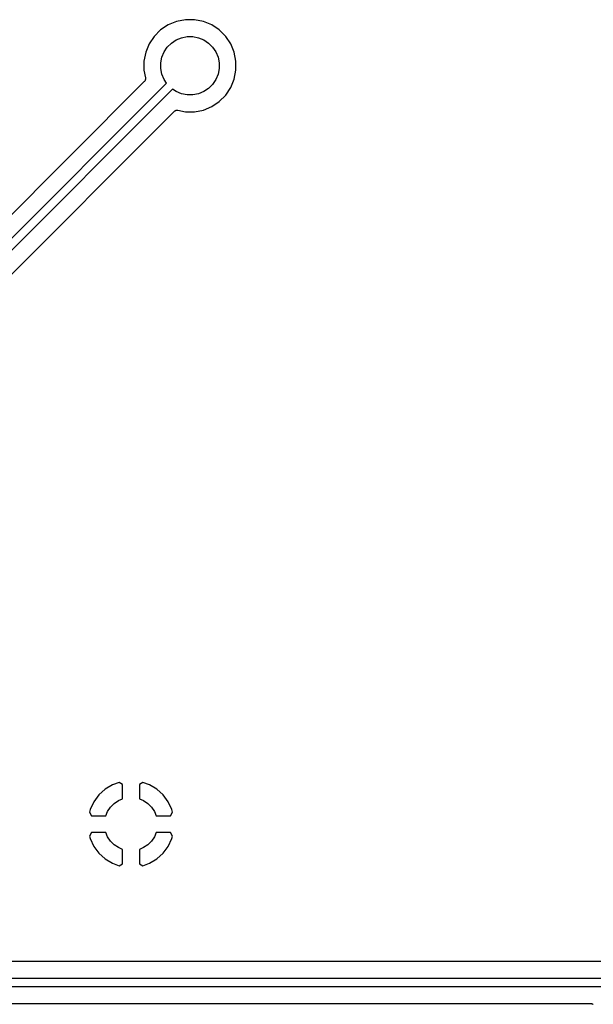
# Model space of a CAD drawing. Extents: x 2.6 to 14.5, y -8.4 to -1.4.
# Tile 4 of 43: x 4.9 to 5.6, y -5.6 to -4.4. Entities that reach past the tile are written whole.
import ezdxf

# ---------------------------------------------------------------- set-up
doc = ezdxf.new("R2010")
doc.units = 0
doc.header["$MEASUREMENT"] = 0
doc.layers.add('BLACK', color=7, linetype='CONTINUOUS')

msp = doc.modelspace()

# ---------------------------------------------------------------- linework, layer by layer
at = {"layer": 'BLACK', "linetype": 'CONTINUOUS'}
for p, q in [((5.10212, -4.39285), (5.09156, -4.39495)), ((5.11288, -4.39285), (5.10212, -4.39285)), ((5.12344, -4.39495), (5.11288, -4.39285)), ((5.07267, -4.40505), (5.06505, -4.41267)), ((5.08162, -4.39907), (5.07267, -4.40505)), ((5.09156, -4.39495), (5.08162, -4.39907)), ((5.13338, -4.39907), (5.12344, -4.39495)), ((5.14233, -4.40505), (5.13338, -4.39907)), ((5.14995, -4.41267), (5.14233, -4.40505)), ((5.06505, -4.41267), (5.05907, -4.42162)), ((5.08541, -4.42059), (5.09109, -4.4168)), ((5.09109, -4.4168), (5.09739, -4.41419)), ((5.09739, -4.41419), (5.10409, -4.41285)), ((5.10409, -4.41285), (5.11091, -4.41285)), ((5.11091, -4.41285), (5.11761, -4.41419)), ((5.11761, -4.41419), (5.12391, -4.4168)), ((5.12391, -4.4168), (5.12959, -4.42059)), ((5.15593, -4.42162), (5.14995, -4.41267)), ((5.05907, -4.42162), (5.05495, -4.43156)), ((5.0768, -4.43109), (5.08059, -4.42541)), ((5.08059, -4.42541), (5.08541, -4.42059)), ((5.12959, -4.42059), (5.13441, -4.42541)), ((5.13441, -4.42541), (5.1382, -4.43109)), ((5.16005, -4.43156), (5.15593, -4.42162)), ((5.05495, -4.43156), (5.05285, -4.44212)), ((5.07285, -4.44409), (5.07419, -4.43739)), ((5.07419, -4.43739), (5.0768, -4.43109)), ((5.1382, -4.43109), (5.14081, -4.43739)), ((5.14081, -4.43739), (5.14215, -4.44409)), ((5.16215, -4.44212), (5.16005, -4.43156)), ((5.05285, -4.44212), (5.05285, -4.45288)), ((5.07285, -4.45091), (5.07285, -4.44409)), ((5.07419, -4.45761), (5.07285, -4.45091)), ((5.14215, -4.45091), (5.14081, -4.45761)), ((5.14215, -4.44409), (5.14215, -4.45091)), ((5.16215, -4.45288), (5.16215, -4.44212)), ((5.05285, -4.45288), (5.05464, -4.46186)), ((5.05464, -4.46186), (5.05464, -4.46188)), ((5.05464, -4.46188), (5.05464, -4.46188)), ((5.05464, -4.46188), (5.05464, -4.46188)), ((5.05464, -4.46188), (5.05465, -4.46193)), ((5.05468, -4.46336), (5.05464, -4.46383)), ((5.05465, -4.46193), (5.05469, -4.46239)), ((5.05474, -4.4629), (5.05468, -4.46336)), ((5.05469, -4.46239), (5.05474, -4.46285)), ((5.05474, -4.46285), (5.05473, -4.46288)), ((5.05473, -4.46288), (5.05474, -4.4629)), ((5.0768, -4.46391), (5.07419, -4.45761)), ((5.14081, -4.45761), (5.1382, -4.46391)), ((5.15593, -4.47338), (5.16005, -4.46344)), ((5.16005, -4.46344), (5.16215, -4.45288)), ((5.05327, -4.46637), (4.56197, -4.95768)), ((4.57524, -4.97269), (5.07969, -4.46824)), ((5.08676, -4.47531), (4.5836, -4.97847)), ((5.05356, -4.46602), (5.05327, -4.46637)), ((5.05386, -4.46566), (5.05356, -4.46602)), ((5.05388, -4.46564), (5.05386, -4.46566)), ((5.05389, -4.46562), (5.05388, -4.46564)), ((5.05411, -4.46521), (5.05389, -4.46562)), ((5.05433, -4.4648), (5.05411, -4.46521)), ((5.05434, -4.46478), (5.05433, -4.4648)), ((5.05435, -4.46476), (5.05434, -4.46478)), ((5.05449, -4.46431), (5.05435, -4.46476)), ((5.05463, -4.46387), (5.05449, -4.46431)), ((5.05464, -4.46383), (5.05463, -4.46385)), ((5.05463, -4.46385), (5.05463, -4.46387)), ((5.07969, -4.46824), (5.0768, -4.46391)), ((5.09109, -4.4782), (5.08676, -4.47531)), ((5.12959, -4.47441), (5.12391, -4.4782)), ((5.13441, -4.46959), (5.12959, -4.47441)), ((5.1382, -4.46391), (5.13441, -4.46959)), ((5.14995, -4.48233), (5.15593, -4.47338)), ((5.09739, -4.48081), (5.09109, -4.4782)), ((5.10409, -4.48215), (5.09739, -4.48081)), ((5.11091, -4.48215), (5.10409, -4.48215)), ((5.11761, -4.48081), (5.11091, -4.48215)), ((5.12391, -4.4782), (5.11761, -4.48081)), ((5.14233, -4.48995), (5.14995, -4.48233)), ((5.12344, -4.50005), (5.13338, -4.49593)), ((5.13338, -4.49593), (5.14233, -4.48995)), ((4.60507, -4.98529), (5.08863, -4.50173)), ((5.08863, -4.50173), (5.08864, -4.50171)), ((5.08864, -4.50171), (5.08868, -4.50168)), ((5.08864, -4.50171), (5.08864, -4.50171)), ((5.08864, -4.50171), (5.08864, -4.50171)), ((5.08868, -4.50168), (5.08904, -4.50139)), ((5.08904, -4.50139), (5.0894, -4.5011)), ((5.0894, -4.5011), (5.08942, -4.50109)), ((5.08942, -4.50109), (5.08944, -4.50107)), ((5.08944, -4.50107), (5.08985, -4.50086)), ((5.08985, -4.50086), (5.09026, -4.50064)), ((5.09026, -4.50064), (5.09028, -4.50063)), ((5.09028, -4.50063), (5.09031, -4.50062)), ((5.09031, -4.50062), (5.09075, -4.50049)), ((5.09075, -4.50049), (5.0912, -4.50036)), ((5.0912, -4.50036), (5.09122, -4.50036)), ((5.09122, -4.50036), (5.09124, -4.50035)), ((5.09124, -4.50035), (5.09171, -4.50031)), ((5.09171, -4.50031), (5.09217, -4.50026)), ((5.09217, -4.50026), (5.09219, -4.50027)), ((5.09219, -4.50027), (5.09222, -4.50026)), ((5.09222, -4.50026), (5.09268, -4.50031)), ((5.09268, -4.50031), (5.09314, -4.50036)), ((5.09314, -4.50036), (5.10212, -4.50215)), ((5.10212, -4.50215), (5.11288, -4.50215)), ((5.11288, -4.50215), (5.12344, -4.50005)), ((5.01548, -5.30098), (5.00683, -5.30617)), ((5.02333, -5.29816), (5.01548, -5.30098)), ((5.0275, -5.30044), (5.02333, -5.29816)), ((5.0275, -5.31755), (5.0275, -5.30044)), ((5.05167, -5.29816), (5.0475, -5.30044)), ((5.0475, -5.30044), (5.0475, -5.31755)), ((5.05952, -5.30098), (5.05167, -5.29816)), ((5.06817, -5.30617), (5.05952, -5.30098)), ((4.99935, -5.31294), (4.99334, -5.32105)), ((5.00683, -5.30617), (4.99935, -5.31294)), ((5.07565, -5.31294), (5.06817, -5.30617)), ((5.08166, -5.32105), (5.07565, -5.31294)), ((4.99334, -5.32105), (4.98898, -5.33028)), ((5.00959, -5.33258), (5.01304, -5.32742)), ((5.01304, -5.32742), (5.01742, -5.32304)), ((5.01742, -5.32304), (5.02258, -5.31959)), ((5.02258, -5.31959), (5.0275, -5.31755)), ((5.0475, -5.31755), (5.05242, -5.31959)), ((5.05242, -5.31959), (5.05758, -5.32304)), ((5.05758, -5.32304), (5.06196, -5.32742)), ((5.06196, -5.32742), (5.06541, -5.33258)), ((5.08602, -5.33028), (5.08166, -5.32105)), ((4.98898, -5.33028), (4.9881, -5.3332)), ((4.9881, -5.3332), (4.99046, -5.3375)), ((4.99046, -5.3375), (5.00755, -5.3375)), ((5.00755, -5.3375), (5.00959, -5.33258)), ((5.06541, -5.33258), (5.06745, -5.3375)), ((5.06745, -5.3375), (5.08454, -5.3375)), ((5.08454, -5.3375), (5.0869, -5.3332)), ((5.0869, -5.3332), (5.08602, -5.33028)), ((4.99046, -5.3575), (4.9881, -5.3618)), ((4.9881, -5.3618), (4.98898, -5.36472)), ((5.00755, -5.3575), (4.99046, -5.3575)), ((5.00959, -5.36242), (5.00755, -5.3575)), ((5.01304, -5.36758), (5.00959, -5.36242)), ((5.06541, -5.36242), (5.06196, -5.36758)), ((5.06745, -5.3575), (5.06541, -5.36242)), ((5.08454, -5.3575), (5.06745, -5.3575)), ((5.0869, -5.3618), (5.08454, -5.3575)), ((5.08602, -5.36472), (5.0869, -5.3618)), ((4.98898, -5.36472), (4.99334, -5.37395)), ((4.99334, -5.37395), (4.99935, -5.38206)), ((5.01742, -5.37196), (5.01304, -5.36758)), ((5.02258, -5.37541), (5.01742, -5.37196)), ((5.05758, -5.37196), (5.05242, -5.37541)), ((5.06196, -5.36758), (5.05758, -5.37196)), ((5.07565, -5.38206), (5.08166, -5.37395)), ((5.08166, -5.37395), (5.08602, -5.36472)), ((4.99935, -5.38206), (5.00683, -5.38883)), ((5.0275, -5.37745), (5.02258, -5.37541)), ((5.0275, -5.39456), (5.0275, -5.37745)), ((5.05242, -5.37541), (5.0475, -5.37745)), ((5.0475, -5.37745), (5.0475, -5.39456)), ((5.06817, -5.38883), (5.07565, -5.38206)), ((5.00683, -5.38883), (5.01548, -5.39402)), ((5.01548, -5.39402), (5.02333, -5.39684)), ((5.02333, -5.39684), (5.0275, -5.39456)), ((5.0475, -5.39456), (5.05167, -5.39684)), ((5.05167, -5.39684), (5.05952, -5.39402)), ((5.05952, -5.39402), (5.06817, -5.38883)), ((7.64736, -5.5105), (4.76912, -5.5105)), ((4.75876, -5.5305), (7.69126, -5.5305)), ((7.68943, -5.5405), (4.75694, -5.5405)), ((4.75816, -5.5605), (5.58368, -5.5605)), ((5.58368, -5.5605), (5.58373, -5.5605)), ((5.58373, -5.5605), (5.58373, -5.5605)), ((5.58373, -5.5605), (5.58373, -5.5605)), ((5.58373, -5.5605), (5.58375, -5.5605)), ((5.58375, -5.5605), (5.58423, -5.56056)), ((5.58423, -5.56056), (5.5847, -5.56061)), ((5.5847, -5.56061), (5.58471, -5.56061)), ((5.58471, -5.56061), (5.58472, -5.56061)), ((5.58472, -5.56061), (5.58518, -5.56076)), ((5.58518, -5.56076), (5.58563, -5.5609)), ((5.58563, -5.5609), (5.58564, -5.5609)), ((5.58564, -5.5609), (5.58565, -5.56091)), ((5.58565, -5.56091), (5.58607, -5.56114)), ((5.58607, -5.56114), (5.58649, -5.56136)), ((5.58649, -5.56136), (5.5865, -5.56137))]:
    msp.add_line(p, q, dxfattribs=at)

doc.saveas('drawing.dxf')
